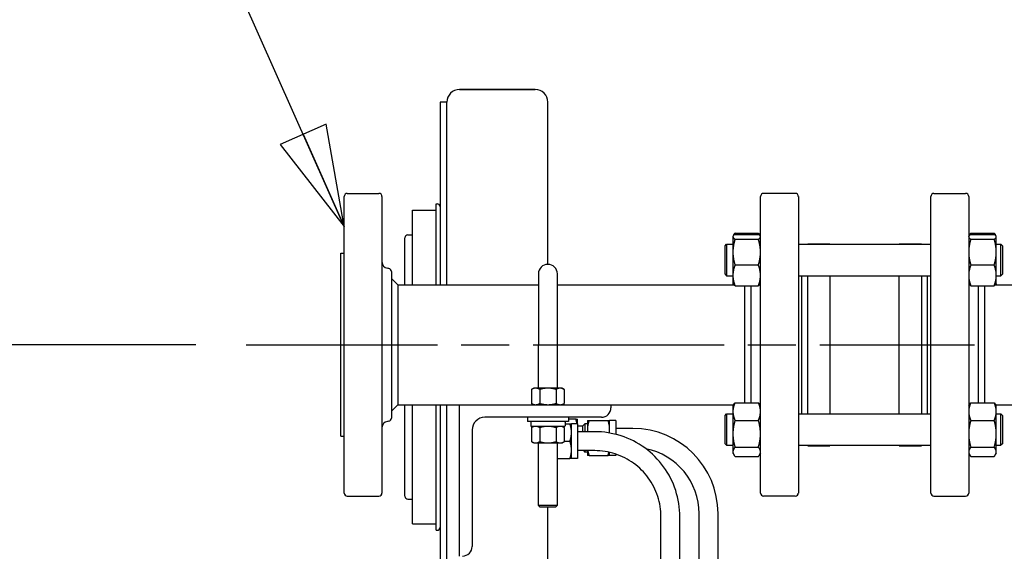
# Paper-space layout 'SHEET_1' of a CAD drawing. Header units: inches. Extents: x 4 to 540, y 12 to 340.
# Tile 44 of 116: x 196 to 216, y 148 to 158. Entities that reach past the tile are written whole.
import ezdxf

# ---------------------------------------------------------------- set-up
doc = ezdxf.new("R2010")
doc.units = ezdxf.units.IN
doc.header["$LTSCALE"] = 16
doc.header["$MEASUREMENT"] = 0
doc.linetypes.add('CHAIN', pattern=[0.7087, 0.4724, -0.0591, 0.1181, -0.0591])
doc.layers.get('0').update_dxf_attribs({"lineweight": 25})
doc.layers.get('DEFPOINTS').update_dxf_attribs({"lineweight": 25})
doc.layers.add('CENTER', color=7, linetype='CHAIN', lineweight=25)
doc.layers.add('DIMEN', color=7, linetype='Continuous', lineweight=25)
doc.styles.get("Standard").update_dxf_attribs({"font": 'arial.ttf'})
doc.dimstyles.new('DEFAULT-ANSI', dxfattribs={"dimscale": 16, "dimtxt": 0.125, "dimasz": 0.1875, "dimexe": 0.125, "dimexo": 0.0625, "dimgap": 0.031496, "dimtad": 0, "dimtih": 1, "dimtoh": 1, "dimrnd": 1e-08, "dimzin": 4, "dimdsep": 46, "dimtxsty": 'Standard', "dimblk": 'Filled-1', "dimcen": 0.09, "dimdle": 0.393701, "dimclrd": 256, "dimclre": 256, "dimclrt": 256, "dimadec": 0, "dimazin": 1, "dimtfac": 1.504, "dimtofl": 0, "dimtmove": 0, "dimatfit": 3, "dimldrblk": 'Filled-1', "dimfxl": 1, "dimtolj": 1, "dimtzin": 4, "dimlwd": 25, "dimlwe": 25, "dimarcsym": 0})
doc.dimstyles.new('DEFAULT-ANSI$7', dxfattribs={"dimscale": 16, "dimtxt": 0.125, "dimasz": 0.125, "dimexe": 0.125, "dimexo": 0.0625, "dimgap": 0.031496, "dimtad": 0, "dimtih": 1, "dimtoh": 1, "dimrnd": 1e-08, "dimzin": 4, "dimdsep": 46, "dimtxsty": 'Standard', "dimblk": 'Filled-1', "dimcen": 0.09, "dimdle": 0.393701, "dimclrd": 256, "dimclre": 256, "dimclrt": 256, "dimadec": 0, "dimazin": 1, "dimtfac": 1.504, "dimtofl": 0, "dimtmove": 0, "dimatfit": 3, "dimldrblk": 'Filled-1', "dimfxl": 1, "dimtolj": 1, "dimtzin": 4, "dimlwd": 25, "dimlwe": 25, "dimarcsym": 0})

# ---------------------------------------------------------------- blocks, each defined once
blk = doc.blocks.new('Filled-1')
at = {"color": 0}
for p, q in [((0, 0), (-1, 0.25)), ((-1, 0.25), (-1, -0.25)), ((-1, 0), (0, 0)), ((-1, -0.25), (0, 0))]:
    blk.add_line(p, q, dxfattribs=at)
at = {"color": 0, "flags": 128}
blk.add_lwpolyline([(-1, -0.25), (0, 0), (-1, 0.25), (-1, -0.25)], dxfattribs=at)
at = {"color": 0}
blk.add_solid([(-1, -0.25), (0, 0), (-1, 0.25), (-1, -0.25)], dxfattribs=at)
blk = doc.blocks.new('*D32')
at = {"layer": 'DEFPOINTS', "color": 0, "linetype": 'Continuous'}
for p in [(175.6, 151.891), (200.849, 151.891), (202.262, 102.969)]:
    blk.add_point(p, dxfattribs=at)
at = {"layer": 'DIMEN', "linetype": 'Continuous', "lineweight": 25}
for p, q in [((199.849, 151.891), (173.6, 151.891)), ((175.6, 148.891), (175.6, 135.01)), ((175.6, 105.969), (175.6, 131.96)), ((201.262, 102.969), (173.6, 102.969))]:
    blk.add_line(p, q, dxfattribs=at)
at = {"layer": 'DIMEN', "linetype": 'Continuous', "lineweight": 25, "xscale": 3, "yscale": 3, "zscale": 3}
for p, rotation in [((175.6, 151.891), 90), ((175.6, 102.969), 270)]:
    blk.add_blockref('Filled-1', p, dxfattribs=dict(at, rotation=rotation))
at = {"layer": 'DIMEN', "linetype": 'Continuous', "lineweight": 25, "insert": (172.195, 134.506), "char_height": 2, "attachment_point": 1}
blk.add_mtext('\\A1;48.92', dxfattribs=at)

psp = doc.layouts.new('SHEET_1')

# ---------------------------------------------------------------- linework, layer by layer
for p, q in [((206.574, 156.951), (205.074, 156.951)), ((205.074, 156.951), (206.574, 156.951)), ((204.824, 156.701), (204.69, 156.701)), ((204.69, 156.701), (204.69, 153.079)), ((204.824, 153.079), (204.824, 156.701)), ((204.824, 153.079), (204.824, 156.701)), ((206.824, 153.485), (206.824, 156.701)), ((202.787, 148.954), (202.787, 154.829)), ((202.849, 154.891), (203.474, 154.891)), ((203.537, 154.829), (203.537, 148.954)), ((211.037, 148.954), (211.037, 154.829)), ((211.724, 154.891), (211.099, 154.891)), ((211.787, 154.829), (211.787, 148.954)), ((214.412, 148.954), (214.412, 154.829)), ((214.474, 154.891), (215.099, 154.891)), ((215.162, 154.829), (215.162, 148.954)), ((204.14, 153.079), (204.14, 154.561)), ((204.14, 154.561), (204.61, 154.561)), ((204.61, 153.079), (204.61, 154.686)), ((204.61, 154.686), (204.63, 154.686)), ((203.99, 153.079), (203.99, 154.011)), ((204.05, 154.071), (204.14, 154.071)), ((210.49, 154.039), (210.494, 154.047)), ((210.49, 154.039), (210.49, 154.032)), ((210.49, 154.032), (210.49, 153.728)), ((210.494, 154.047), (210.507, 154.068)), ((210.532, 154.103), (210.995, 154.103)), ((210.532, 154.08), (210.995, 154.08)), ((210.532, 153.983), (210.995, 153.983)), ((211.032, 154.047), (211.02, 154.068)), ((211.037, 154.039), (211.032, 154.047)), ((215.162, 154.039), (215.166, 154.047)), ((215.166, 154.047), (215.179, 154.068)), ((215.204, 154.103), (215.667, 154.103)), ((215.204, 154.08), (215.667, 154.08)), ((215.204, 153.983), (215.667, 153.983)), ((215.704, 154.047), (215.692, 154.068)), ((215.709, 154.039), (215.704, 154.047)), ((215.709, 154.032), (215.709, 154.039)), ((215.709, 153.728), (215.709, 154.032)), ((210.334, 153.852), (210.365, 153.883)), ((210.334, 153.289), (210.334, 153.852)), ((210.365, 153.883), (210.365, 153.258)), ((210.365, 153.883), (210.49, 153.883)), ((211.787, 153.883), (214.412, 153.883)), ((211.974, 153.883), (211.974, 153.891)), ((211.974, 153.891), (212.412, 153.891)), ((212.412, 153.891), (212.412, 153.883)), ((213.787, 153.883), (213.787, 153.891)), ((213.787, 153.891), (214.224, 153.891)), ((214.224, 153.891), (214.224, 153.883)), ((215.709, 153.883), (215.802, 153.883)), ((215.802, 153.258), (215.802, 153.883)), ((215.834, 153.852), (215.802, 153.883)), ((215.834, 153.852), (215.834, 153.289)), ((202.724, 150.079), (202.724, 153.704)), ((202.724, 153.704), (202.787, 153.704)), ((210.49, 153.728), (210.49, 153.267)), ((215.709, 153.267), (215.709, 153.728)), ((203.669, 153.406), (203.647, 153.409)), ((203.724, 153.344), (203.724, 150.438)), ((210.532, 153.473), (210.995, 153.473)), ((215.204, 153.473), (215.667, 153.473)), ((203.849, 153.079), (203.724, 153.204)), ((206.637, 153.297), (206.637, 151.891)), ((207.012, 151.891), (207.012, 153.297)), ((210.334, 153.289), (210.365, 153.258)), ((210.365, 153.258), (210.49, 153.258)), ((210.49, 153.267), (210.49, 153.102)), ((211.787, 153.258), (214.412, 153.258)), ((211.849, 153.258), (211.849, 150.524)), ((211.974, 150.524), (211.974, 153.258)), ((212.412, 153.258), (212.412, 150.524)), ((213.787, 150.524), (213.787, 153.258)), ((214.224, 153.258), (214.224, 150.524)), ((214.349, 150.524), (214.349, 153.258)), ((215.709, 153.102), (215.709, 153.267)), ((215.709, 153.258), (215.802, 153.258)), ((215.834, 153.289), (215.802, 153.258)), ((203.849, 153.079), (206.637, 153.079)), ((203.849, 153.079), (203.849, 151.891)), ((207.012, 153.079), (210.507, 153.079)), ((210.49, 153.102), (210.494, 153.094)), ((210.494, 153.094), (210.503, 153.079)), ((210.532, 153.061), (210.995, 153.061)), ((210.724, 151.891), (210.724, 153.061)), ((210.849, 150.744), (210.849, 153.061)), ((211.037, 153.102), (211.032, 153.094)), ((215.162, 153.102), (215.166, 153.094)), ((215.204, 153.061), (215.667, 153.061)), ((215.349, 153.061), (215.349, 150.744)), ((215.474, 153.061), (215.474, 151.891)), ((215.691, 153.079), (220.206, 153.079)), ((215.704, 153.094), (215.695, 153.079)), ((215.709, 153.102), (215.704, 153.094)), ((203.849, 151.891), (203.849, 150.704)), ((206.637, 151.032), (206.637, 151.891)), ((207.012, 151.032), (207.012, 151.891)), ((210.724, 150.744), (210.724, 151.891)), ((215.474, 151.891), (215.474, 150.744)), ((206.543, 151.032), (206.5, 151.007)), ((206.5, 151.007), (206.5, 150.729)), ((206.581, 151.032), (206.543, 151.032)), ((206.824, 151.032), (206.581, 151.032)), ((206.662, 151.007), (206.662, 150.729)), ((207.068, 151.032), (206.824, 151.032)), ((206.987, 151.007), (206.987, 150.729)), ((207.106, 151.032), (207.068, 151.032)), ((207.106, 151.032), (207.149, 151.007)), ((207.149, 151.007), (207.149, 150.729)), ((203.849, 150.704), (203.724, 150.579)), ((203.849, 150.704), (205.074, 150.704)), ((203.99, 148.891), (203.99, 150.704)), ((204.14, 148.341), (204.14, 150.704)), ((204.61, 148.216), (204.61, 150.704)), ((204.69, 150.704), (204.69, 137.211)), ((204.824, 137.211), (204.824, 150.704)), ((204.824, 137.211), (204.824, 150.704)), ((205.074, 147.704), (205.074, 150.704)), ((205.074, 150.704), (208.074, 150.704)), ((206.543, 150.704), (206.5, 150.729)), ((207.106, 150.704), (207.149, 150.729)), ((208.074, 150.704), (210.503, 150.704)), ((208.074, 150.704), (208.074, 150.644)), ((210.49, 150.68), (210.507, 150.709)), ((210.49, 150.68), (210.49, 150.569)), ((210.532, 150.744), (210.995, 150.744)), ((211.037, 150.68), (211.02, 150.709)), ((215.162, 150.68), (215.179, 150.709)), ((215.204, 150.744), (215.667, 150.744)), ((215.709, 150.68), (215.692, 150.709)), ((215.695, 150.704), (232.003, 150.704)), ((215.709, 150.569), (215.709, 150.68)), ((207.884, 150.454), (205.574, 150.454)), ((206.418, 150.454), (206.418, 150.369)), ((207.23, 150.454), (207.23, 150.369)), ((207.381, 150.42), (207.23, 150.42)), ((207.408, 150.326), (207.408, 150.42)), ((210.334, 150.493), (210.365, 150.524)), ((210.334, 149.93), (210.334, 150.493)), ((210.365, 150.524), (210.365, 149.899)), ((210.365, 150.524), (210.49, 150.524)), ((210.49, 150.569), (210.49, 150.127)), ((211.787, 150.524), (214.412, 150.524)), ((215.709, 150.127), (215.709, 150.569)), ((215.709, 150.524), (215.802, 150.524)), ((215.802, 149.899), (215.802, 150.524)), ((215.834, 150.493), (215.802, 150.524)), ((215.834, 150.493), (215.834, 149.93)), ((203.669, 150.376), (203.647, 150.373)), ((207.23, 150.369), (206.418, 150.369)), ((206.486, 150.357), (206.486, 150.286)), ((207.153, 150.275), (206.498, 150.275)), ((206.543, 150.275), (206.5, 150.249)), ((206.5, 150.249), (206.5, 149.972)), ((206.662, 150.249), (206.662, 149.972)), ((206.987, 150.249), (206.987, 149.972)), ((207.106, 150.275), (207.149, 150.249)), ((207.149, 150.249), (207.149, 149.972)), ((207.164, 150.357), (207.164, 150.286)), ((207.164, 150.326), (207.261, 150.326)), ((207.292, 150.154), (207.292, 150.326)), ((207.412, 150.326), (207.292, 150.326)), ((207.412, 150.326), (207.412, 149.636)), ((207.508, 150.276), (207.412, 150.276)), ((207.508, 150.276), (207.558, 150.326)), ((207.508, 150.276), (207.508, 150.169)), ((207.558, 150.326), (207.558, 150.169)), ((207.608, 150.326), (207.558, 150.326)), ((207.608, 150.39), (207.608, 150.217)), ((207.639, 150.39), (208.017, 150.39)), ((208.048, 150.217), (208.048, 150.39)), ((208.168, 150.39), (208.048, 150.39)), ((208.168, 150.39), (208.168, 150.116)), ((208.508, 150.232), (208.168, 150.232)), ((210.532, 150.394), (210.995, 150.394)), ((215.204, 150.394), (215.667, 150.394)), ((202.724, 150.079), (202.787, 150.079)), ((205.324, 150.204), (205.324, 147.894)), ((207.292, 149.809), (207.292, 150.154)), ((207.752, 150.169), (207.412, 150.169)), ((207.608, 150.217), (207.608, 150.169)), ((208.048, 150.142), (208.048, 150.217)), ((210.49, 150.127), (210.49, 149.77)), ((215.709, 149.77), (215.709, 150.127)), ((206.543, 149.946), (206.5, 149.972)), ((206.543, 149.946), (206.581, 149.946)), ((206.581, 149.946), (206.824, 149.946)), ((206.637, 148.71), (206.637, 149.946)), ((206.824, 149.946), (207.068, 149.946)), ((207.012, 148.71), (207.012, 149.946)), ((207.068, 149.946), (207.106, 149.946)), ((207.106, 149.946), (207.149, 149.972)), ((207.149, 149.981), (207.261, 149.981)), ((210.334, 149.93), (210.365, 149.899)), ((210.365, 149.899), (210.49, 149.899)), ((210.532, 149.861), (210.995, 149.861)), ((211.787, 149.899), (214.412, 149.899)), ((211.974, 149.891), (211.974, 149.899)), ((211.974, 149.891), (212.412, 149.891)), ((212.412, 149.899), (212.412, 149.891)), ((213.787, 149.891), (213.787, 149.899)), ((213.787, 149.891), (214.224, 149.891)), ((214.224, 149.899), (214.224, 149.891)), ((215.204, 149.861), (215.667, 149.861)), ((215.709, 149.899), (215.802, 149.899)), ((215.834, 149.93), (215.802, 149.899)), ((207.012, 149.636), (207.261, 149.636)), ((207.292, 149.636), (207.292, 149.809)), ((207.412, 149.636), (207.292, 149.636)), ((207.752, 149.794), (207.412, 149.794)), ((207.528, 149.794), (207.558, 149.764)), ((207.558, 149.794), (207.558, 149.764)), ((207.608, 149.764), (207.558, 149.764)), ((207.608, 149.794), (207.608, 149.7)), ((207.639, 149.7), (208.017, 149.7)), ((208.048, 149.7), (208.048, 149.76)), ((208.168, 149.7), (208.048, 149.7)), ((208.168, 149.726), (208.168, 149.7)), ((210.49, 149.77), (210.49, 149.743)), ((210.49, 149.743), (210.507, 149.714)), ((210.532, 149.679), (210.995, 149.679)), ((211.037, 149.743), (211.02, 149.714)), ((215.162, 149.743), (215.179, 149.714)), ((215.204, 149.679), (215.667, 149.679)), ((215.709, 149.743), (215.692, 149.714)), ((215.709, 149.743), (215.709, 149.77)), ((202.849, 148.891), (203.474, 148.891)), ((211.724, 148.891), (211.099, 148.891)), ((214.474, 148.891), (215.099, 148.891)), ((204.05, 148.831), (204.14, 148.831)), ((206.637, 148.71), (207.012, 148.71)), ((206.674, 148.672), (206.637, 148.71)), ((206.974, 148.672), (206.674, 148.672)), ((206.824, 137.211), (206.824, 148.672)), ((206.974, 148.672), (207.012, 148.71)), ((209.064, 144.649), (209.064, 148.483)), ((209.439, 144.649), (209.439, 148.483)), ((209.821, 142.069), (209.821, 148.545)), ((210.196, 142.069), (210.196, 148.545)), ((204.14, 148.341), (204.61, 148.341)), ((204.61, 148.216), (204.63, 148.216))]:
    psp.add_line(p, q)
for centre, radius, start, end in [((205.074, 156.701), 0.25, 90, 180), ((205.074, 156.701), 0.25, 90, 180), ((206.574, 156.701), 0.25, 0, 90), ((206.574, 156.701), 0.25, 0, 90), ((202.849, 154.829), 0.0625, 90, 180), ((203.474, 154.829), 0.0625, 0, 90), ((211.099, 154.829), 0.0625, 90, 180), ((211.724, 154.829), 0.0625, 0, 90), ((214.474, 154.829), 0.0625, 90, 180), ((215.099, 154.829), 0.0625, 0, 90), ((204.63, 154.626), 0.06, 0, 90), ((204.05, 154.011), 0.06, 90, 180), ((203.662, 153.533), 0.125, 180, 263), ((203.662, 153.344), 0.0625, 0, 83), ((206.824, 153.297), 0.188, 0, 180), ((207.884, 150.644), 0.19, 270, 0), ((203.662, 150.438), 0.0625, 277, 0), ((205.574, 150.204), 0.25, 90, 180), ((203.662, 150.249), 0.125, 97, 180), ((207.153, 150.357), 0.0118, 0, 90), ((207.153, 150.286), 0.0118, 270, 0), ((208.508, 148.545), 1.688, 0, 90), ((208.508, 148.545), 1.312, 0, 78.7906), ((202.849, 148.954), 0.0625, 180, 270), ((203.474, 148.954), 0.0625, 270, 0), ((204.05, 148.891), 0.06, 180, 270), ((211.099, 148.954), 0.0625, 180, 270), ((211.724, 148.954), 0.0625, 270, 0), ((214.474, 148.954), 0.0625, 180, 270), ((215.099, 148.954), 0.0625, 270, 0), ((204.63, 148.276), 0.06, 270, 0), ((205.134, 147.894), 0.19, 270, 0)]:
    psp.add_arc(centre, radius, start, end)
for points, weights in [([(210.532, 154.08), (210.49, 154.054), (210.49, 154.032)], [1.10906450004, 1.0930923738, 1]), ([(210.49, 154.032), (210.49, 154.009), (210.532, 153.983)], [1, 1.0930923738, 1.10906450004]), ([(210.532, 153.983), (210.49, 153.846), (210.49, 153.728)], [1.10906450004, 1.0930923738, 1]), ([(210.507, 154.068), (210.516, 154.085), (210.532, 154.103)], [1.08626917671, 1.10308007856, 1.10906450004]), ([(210.532, 154.103), (210.525, 154.087), (210.519, 154.071)], [1.10906450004, 1.10630752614, 1.10125277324]), ([(210.995, 154.103), (211.011, 154.085), (211.02, 154.068)], [1.10906450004, 1.10308007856, 1.08626917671]), ([(211.008, 154.071), (211.002, 154.087), (210.995, 154.103)], [1.10125277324, 1.10630752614, 1.10906450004]), ([(211.037, 154.032), (211.037, 154.054), (210.995, 154.08)], [1, 1.0930923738, 1.10906450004]), ([(210.995, 153.983), (211.037, 154.009), (211.037, 154.032)], [1.10906450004, 1.0930923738, 1]), ([(211.037, 153.728), (211.037, 153.846), (210.995, 153.983)], [1, 1.0930923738, 1.10906450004]), ([(215.204, 154.08), (215.162, 154.054), (215.162, 154.032)], [1.10906450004, 1.0930923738, 1]), ([(215.162, 154.032), (215.162, 154.009), (215.204, 153.983)], [1, 1.0930923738, 1.10906450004]), ([(215.204, 153.983), (215.162, 153.846), (215.162, 153.728)], [1.10906450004, 1.0930923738, 1]), ([(215.179, 154.068), (215.188, 154.085), (215.204, 154.103)], [1.08626917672, 1.10308007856, 1.10906450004]), ([(215.204, 154.103), (215.197, 154.087), (215.191, 154.071)], [1.10906450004, 1.10630752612, 1.10125277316]), ([(215.667, 154.103), (215.682, 154.085), (215.692, 154.068)], [1.10906450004, 1.10308007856, 1.08626917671]), ([(215.68, 154.071), (215.674, 154.087), (215.667, 154.103)], [1.10125277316, 1.10630752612, 1.10906450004]), ([(215.709, 154.032), (215.709, 154.054), (215.667, 154.08)], [1, 1.0930923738, 1.10906450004]), ([(215.667, 153.983), (215.709, 154.009), (215.709, 154.032)], [1.10906450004, 1.0930923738, 1]), ([(215.709, 153.728), (215.709, 153.846), (215.667, 153.983)], [1, 1.0930923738, 1.10906450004]), ([(210.49, 153.728), (210.49, 153.61), (210.532, 153.473)], [1, 1.0930923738, 1.10906450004]), ([(210.995, 153.473), (211.037, 153.61), (211.037, 153.728)], [1.10906450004, 1.0930923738, 1]), ([(215.162, 153.728), (215.162, 153.61), (215.204, 153.473)], [1, 1.0930923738, 1.10906450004]), ([(215.667, 153.473), (215.709, 153.61), (215.709, 153.728)], [1.10906450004, 1.0930923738, 1]), ([(210.532, 153.473), (210.49, 153.363), (210.49, 153.267)], [1.10906450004, 1.0930923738, 1]), ([(211.037, 153.267), (211.037, 153.363), (210.995, 153.473)], [1, 1.0930923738, 1.10906450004]), ([(215.204, 153.473), (215.162, 153.363), (215.162, 153.267)], [1.10906450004, 1.0930923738, 1]), ([(215.709, 153.267), (215.709, 153.363), (215.667, 153.473)], [1, 1.0930923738, 1.10906450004]), ([(210.49, 153.267), (210.49, 153.171), (210.532, 153.061)], [1, 1.0930923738, 1.10906450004]), ([(210.995, 153.061), (211.037, 153.171), (211.037, 153.267)], [1.10906450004, 1.0930923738, 1]), ([(215.162, 153.267), (215.162, 153.171), (215.204, 153.061)], [1, 1.0930923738, 1.10906450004]), ([(215.667, 153.061), (215.709, 153.171), (215.709, 153.267)], [1.10906450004, 1.0930923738, 1]), ([(210.532, 153.061), (210.503, 153.078), (210.494, 153.094)], [1.10906450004, 1.09818338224, 1.05150993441]), ([(210.5, 153.087), (210.501, 153.083), (210.503, 153.079)], [1.07037081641, 1.07557666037, 1.08013727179]), ([(211.032, 153.094), (211.023, 153.078), (210.995, 153.061)], [1.05150993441, 1.09818338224, 1.10906450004]), ([(215.204, 153.061), (215.175, 153.078), (215.166, 153.094)], [1.10906450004, 1.09818338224, 1.05150993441]), ([(215.704, 153.094), (215.695, 153.078), (215.667, 153.061)], [1.05150993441, 1.09818338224, 1.10906450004]), ([(215.695, 153.079), (215.697, 153.083), (215.699, 153.087)], [1.08013727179, 1.07557666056, 1.07037081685]), ([(206.581, 151.032), (206.543, 151.032), (206.5, 151.007)], [1, 1.0930923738, 1.10906450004]), ([(206.662, 151.007), (206.618, 151.032), (206.581, 151.032)], [1.10906450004, 1.0930923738, 1]), ([(206.824, 151.032), (206.749, 151.032), (206.662, 151.007)], [1, 1.0930923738, 1.10906450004]), ([(206.987, 151.007), (206.9, 151.032), (206.824, 151.032)], [1.10906450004, 1.0930923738, 1]), ([(207.068, 151.032), (207.03, 151.032), (206.987, 151.007)], [1, 1.0930923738, 1.10906450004]), ([(207.149, 151.007), (207.106, 151.032), (207.068, 151.032)], [1.10906450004, 1.0930923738, 1]), ([(206.5, 150.729), (206.543, 150.704), (206.581, 150.704)], [1.10906450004, 1.0930923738, 1]), ([(206.581, 150.704), (206.618, 150.704), (206.662, 150.729)], [1, 1.0930923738, 1.10906450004]), ([(206.662, 150.729), (206.749, 150.704), (206.824, 150.704)], [1.10906450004, 1.0930923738, 1]), ([(206.824, 150.704), (206.9, 150.704), (206.987, 150.729)], [1, 1.0930923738, 1.10906450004]), ([(206.987, 150.729), (207.03, 150.704), (207.068, 150.704)], [1.10906450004, 1.0930923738, 1]), ([(207.068, 150.704), (207.106, 150.704), (207.149, 150.729)], [1, 1.0930923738, 1.10906450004]), ([(210.532, 150.744), (210.49, 150.65), (210.49, 150.569)], [1.10906450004, 1.0930923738, 1]), ([(210.507, 150.709), (210.516, 150.726), (210.532, 150.744)], [1.08626917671, 1.10308007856, 1.10906450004]), ([(210.995, 150.744), (211.011, 150.726), (211.02, 150.709)], [1.10906450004, 1.10308007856, 1.08626917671]), ([(211.037, 150.569), (211.037, 150.65), (210.995, 150.744)], [1, 1.0930923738, 1.10906450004]), ([(215.204, 150.744), (215.162, 150.65), (215.162, 150.569)], [1.10906450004, 1.0930923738, 1]), ([(215.179, 150.709), (215.188, 150.726), (215.204, 150.744)], [1.08626917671, 1.10308007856, 1.10906450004]), ([(215.667, 150.744), (215.682, 150.726), (215.692, 150.709)], [1.10906450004, 1.10308007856, 1.08626917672]), ([(215.709, 150.569), (215.709, 150.65), (215.667, 150.744)], [1, 1.0930923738, 1.10906450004]), ([(207.401, 150.326), (207.394, 150.37), (207.381, 150.42)], [1.01895114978, 1.0182712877, 1]), ([(207.381, 150.42), (207.408, 150.42), (207.408, 150.42)], [1, 1.0379548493, 1]), ([(210.49, 150.569), (210.49, 150.487), (210.532, 150.394)], [1, 1.0930923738, 1.10906450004]), ([(210.995, 150.394), (211.037, 150.487), (211.037, 150.569)], [1.10906450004, 1.0930923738, 1]), ([(215.162, 150.569), (215.162, 150.487), (215.204, 150.394)], [1, 1.0930923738, 1.10906450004]), ([(215.667, 150.394), (215.709, 150.487), (215.709, 150.569)], [1.10906450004, 1.0930923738, 1]), ([(206.581, 150.275), (206.543, 150.275), (206.5, 150.249)], [1, 1.0930923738, 1.10906450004]), ([(206.662, 150.249), (206.618, 150.275), (206.581, 150.275)], [1.10906450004, 1.0930923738, 1]), ([(206.824, 150.275), (206.749, 150.275), (206.662, 150.249)], [1, 1.0930923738, 1.10906450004]), ([(206.987, 150.249), (206.9, 150.275), (206.824, 150.275)], [1.10906450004, 1.0930923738, 1]), ([(207.068, 150.275), (207.03, 150.275), (206.987, 150.249)], [1, 1.0930923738, 1.10906450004]), ([(207.149, 150.249), (207.106, 150.275), (207.068, 150.275)], [1.10906450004, 1.0930923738, 1]), ([(207.261, 150.326), (207.292, 150.326), (207.292, 150.326)], [1, 1.0379548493, 1]), ([(207.292, 150.154), (207.292, 150.234), (207.261, 150.326)], [1, 1.0379548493, 1]), ([(207.639, 150.39), (207.608, 150.297), (207.608, 150.217)], [1, 1.0379548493, 1]), ([(207.608, 150.39), (207.608, 150.39), (207.639, 150.39)], [1, 1.0379548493, 1]), ([(208.048, 150.217), (208.048, 150.297), (208.017, 150.39)], [1, 1.0379548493, 1]), ([(208.017, 150.39), (208.048, 150.39), (208.048, 150.39)], [1, 1.0379548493, 1]), ([(210.532, 150.394), (210.49, 150.251), (210.49, 150.127)], [1.10906450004, 1.0930923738, 1]), ([(211.037, 150.127), (211.037, 150.251), (210.995, 150.394)], [1, 1.0930923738, 1.10906450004]), ([(215.204, 150.394), (215.162, 150.251), (215.162, 150.127)], [1.10906450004, 1.0930923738, 1]), ([(215.709, 150.127), (215.709, 150.251), (215.667, 150.394)], [1, 1.0930923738, 1.10906450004]), ([(207.261, 149.981), (207.292, 150.073), (207.292, 150.154)], [1, 1.0379548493, 1]), ([(207.608, 150.217), (207.608, 150.193), (207.611, 150.169)], [1, 1.01118405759, 1.01577696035]), ([(208.042, 150.143), (208.048, 150.181), (208.048, 150.217)], [1.01875024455, 1.01690105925, 1]), ([(210.49, 150.127), (210.49, 150.004), (210.532, 149.861)], [1, 1.0930923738, 1.10906450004]), ([(210.995, 149.861), (211.037, 150.004), (211.037, 150.127)], [1.10906450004, 1.0930923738, 1]), ([(215.162, 150.127), (215.162, 150.004), (215.204, 149.861)], [1, 1.0930923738, 1.10906450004]), ([(215.667, 149.861), (215.709, 150.004), (215.709, 150.127)], [1.10906450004, 1.0930923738, 1]), ([(206.5, 149.972), (206.543, 149.946), (206.581, 149.946)], [1.10906450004, 1.0930923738, 1]), ([(206.581, 149.946), (206.618, 149.946), (206.662, 149.972)], [1, 1.0930923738, 1.10906450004]), ([(206.662, 149.972), (206.749, 149.946), (206.824, 149.946)], [1.10906450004, 1.0930923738, 1]), ([(206.824, 149.946), (206.9, 149.946), (206.987, 149.972)], [1, 1.0930923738, 1.10906450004]), ([(206.987, 149.972), (207.03, 149.946), (207.068, 149.946)], [1.10906450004, 1.0930923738, 1]), ([(207.068, 149.946), (207.106, 149.946), (207.149, 149.972)], [1, 1.0930923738, 1.10906450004]), ([(207.292, 149.809), (207.292, 149.889), (207.261, 149.981)], [1, 1.0379548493, 1]), ([(210.532, 149.861), (210.49, 149.812), (210.49, 149.77)], [1.10906450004, 1.0930923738, 1]), ([(211.037, 149.77), (211.037, 149.812), (210.995, 149.861)], [1, 1.0930923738, 1.10906450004]), ([(215.204, 149.861), (215.162, 149.812), (215.162, 149.77)], [1.10906450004, 1.0930923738, 1]), ([(215.709, 149.77), (215.709, 149.812), (215.667, 149.861)], [1, 1.0930923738, 1.10906450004]), ([(207.261, 149.636), (207.292, 149.728), (207.292, 149.809)], [1, 1.0379548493, 1]), ([(207.292, 149.636), (207.292, 149.636), (207.261, 149.636)], [1, 1.0379548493, 1]), ([(207.639, 149.7), (207.608, 149.7), (207.608, 149.7)], [1, 1.0379548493, 1]), ([(207.615, 149.794), (207.622, 149.749), (207.639, 149.7)], [1.01892720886, 1.01995362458, 1]), ([(208.017, 149.7), (208.028, 149.732), (208.035, 149.763)], [1, 1.0131043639, 1.01715985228]), ([(208.048, 149.7), (208.048, 149.7), (208.017, 149.7)], [1, 1.0379548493, 1]), ([(210.49, 149.77), (210.49, 149.728), (210.532, 149.679)], [1, 1.0930923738, 1.10906450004]), ([(210.995, 149.679), (211.037, 149.728), (211.037, 149.77)], [1.10906450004, 1.0930923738, 1]), ([(215.162, 149.77), (215.162, 149.728), (215.204, 149.679)], [1, 1.0930923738, 1.10906450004]), ([(215.667, 149.679), (215.709, 149.728), (215.709, 149.77)], [1.10906450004, 1.0930923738, 1])]:
    psp.add_rational_spline(points, weights, degree=2)
for points, knots in [([(206.498, 150.369), (206.497, 150.369), (206.495, 150.368), (206.492, 150.367), (206.491, 150.366), (206.489, 150.364), (206.488, 150.363), (206.487, 150.36), (206.486, 150.358), (206.486, 150.357)], [0.13298822, 0.13298822, 0.13298822, 0.13298822, 0.14412181, 0.14412181, 0.15522112, 0.15522112, 0.166282, 0.166282, 0.17731235, 0.17731235, 0.17731235, 0.17731235]), ([(206.486, 150.286), (206.486, 150.285), (206.487, 150.283), (206.488, 150.28), (206.489, 150.279), (206.491, 150.277), (206.492, 150.276), (206.495, 150.275), (206.497, 150.275), (206.498, 150.275)], [0.17731235, 0.17731235, 0.17731235, 0.17731235, 0.1883427, 0.1883427, 0.19940358, 0.19940358, 0.21050289, 0.21050289, 0.22163648, 0.22163648, 0.22163648, 0.22163648]), ([(209.439, 148.483), (209.439, 148.66), (209.411, 148.836), (209.302, 149.172), (209.221, 149.331), (209.013, 149.617), (208.887, 149.743), (208.601, 149.95), (208.441, 150.032), (208.105, 150.141), (207.928, 150.169), (207.752, 150.169)], [3.141593, 3.141593, 3.141593, 3.141593, 3.455752, 3.455752, 3.769911, 3.769911, 4.08407, 4.08407, 4.39823, 4.39823, 4.712389, 4.712389, 4.712389, 4.712389]), ([(209.064, 148.483), (209.064, 148.62), (209.043, 148.757), (208.958, 149.018), (208.894, 149.142), (208.733, 149.364), (208.635, 149.462), (208.412, 149.624), (208.288, 149.687), (208.027, 149.772), (207.889, 149.794), (207.752, 149.794)], [3.141593, 3.141593, 3.141593, 3.141593, 3.455752, 3.455752, 3.769911, 3.769911, 4.08407, 4.08407, 4.39823, 4.39823, 4.712389, 4.712389, 4.712389, 4.712389])]:
    psp.add_open_spline(points, degree=3, knots=knots)
at = {"layer": 'CENTER', "linetype": 'CHAIN', "ltscale": 0.500937}
psp.add_line((200.849, 151.891), (215.28, 151.891), dxfattribs=at)

# ---------------------------------------------------------------- dimensions: what is measured, and where the dimension line sits
at = {"layer": 'DIMEN', "linetype": 'Continuous', "lineweight": 25}
dim = psp.add_linear_dim(base=(175.6, 151.891), p1=(202.262, 102.969), p2=(200.849, 151.891), angle=90, dimstyle='DEFAULT-ANSI', override={"dimdec": 2, "dimtp": 0, "dimtm": 0, "dimtdec": 2, "dimatfit": 1}, dxfattribs=at)
dim.commit()
dim.dimension.update_dxf_attribs({"geometry": '*D32', "text_midpoint": (175.6, 133.485), "dimtype": 160})

# ---------------------------------------------------------------- leaders
at = {"layer": 'DIMEN', "linetype": 'Continuous', "lineweight": 25, "annotation_type": 0, "has_hookline": 1, "hookline_direction": 1}
for points, text_width in [([(202.787, 154.235), (195.629, 170.354), (193.629, 170.354)], 24.3), ([(200.445, 139.637), (188.57, 158), (186.57, 158)], 24.307)]:
    psp.add_leader(points, dimstyle='DEFAULT-ANSI$7', override={"dimtad": 0}, dxfattribs=dict(at, text_width=text_width))

doc.saveas('drawing.dxf')
